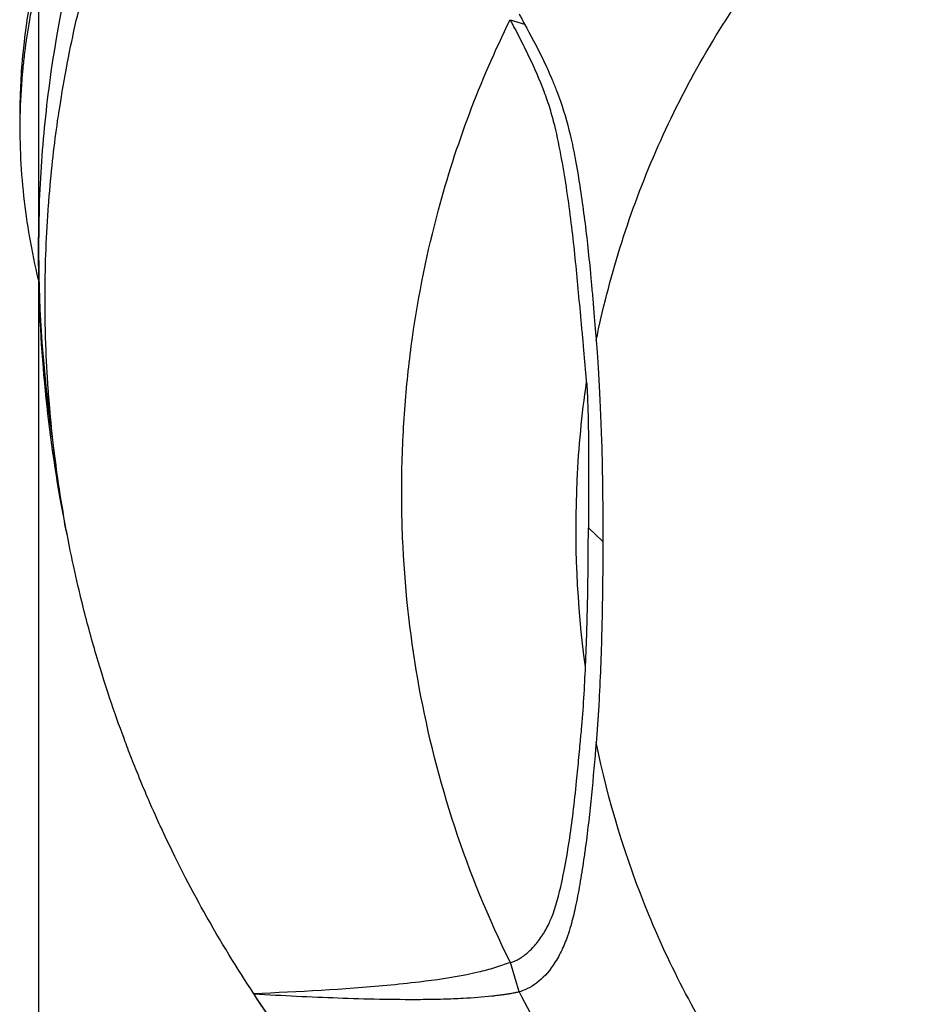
# Model space of a CAD drawing. Header units: millimetres. Extents: x 0 to 5219, y 0 to 2970.
# Tile 173 of 237: x 2733 to 2775, y 1515 to 1561. Entities that reach past the tile are written whole.
import ezdxf

# ---------------------------------------------------------------- set-up
doc = ezdxf.new("R2010")
doc.units = ezdxf.units.MM
doc.header["$LTSCALE"] = 0.2

# ---------------------------------------------------------------- blocks, each defined once
blk = doc.blocks.new('A$C04a8e599')
for p, q in [((-59, 829.7), (-59, 809.7)), ((-36.925, 820.523), (-36.251, 820.315)), ((-37.737, 818.794), (-37.737, 818.794)), ((-59.86, 815.434), (-59.86, 816.141)), ((-38.793, 816.229), (-38.793, 816.23)), ((-40.341, 811.392), (-40.341, 811.392)), ((-59, 809.7), (-59, 746.5)), ((-58.989, 808.275), (-58.989, 808.275)), ((-33.265, 796.735), (-32.586, 796.108)), ((-41.464, 790.993), (-41.464, 790.992)), ((-41.459, 790.96), (-41.459, 790.96)), ((-36.509, 775.019), (-36.916, 776.394)), ((-48.916, 774.917), (-48.924, 774.939))]:
    blk.add_line(p, q)
for radius, start, end in [(59, 178.09595, 180), (59, 180.17099, 188.15054), (41.725, 185.7409, 185.742), (42.5, 189.9856, 189.9857), (59, 188.71793, 188.71853)]:
    blk.add_arc((0, 809.7), radius, start, end)
blk.add_ellipse((28.277, 805.003), major_axis=(67.387, 24), ratio=0.819109, start_param=3.252927, end_param=3.398786)
for points, knots in [([(-58.489, 801.977), (-58.827, 804.544), (-58.998, 807.121), (-58.999, 809.698), (-59, 811.098), (-58.951, 812.498), (-58.852, 813.897), (-58.753, 815.295), (-58.604, 816.691), (-58.404, 818.084), (-58.005, 820.87), (-57.403, 823.641), (-56.595, 826.382), (-55.786, 829.123), (-54.776, 831.835), (-53.546, 834.497), (-52.931, 835.827), (-52.261, 837.145), (-51.534, 838.448), (-50.807, 839.75), (-50.023, 841.036), (-49.181, 842.303)], [-0.615061, -0.615061, -0.615061, -0.615061, -0.5, -0.5, -0.5, -0.4375, -0.4375, -0.4375, -0.375, -0.375, -0.375, -0.25, -0.25, -0.25, -0.125, -0.125, -0.125, -0.0625, -0.0625, -0.0625, 0, 0, 0, 0]), ([(-48.924, 774.939), (-49.7, 776.11), (-50.489, 777.39), (-51.266, 778.783), (-51.892, 779.906), (-52.574, 781.214), (-53.269, 782.717), (-53.351, 782.895), (-53.529, 783.278), (-53.786, 783.87), (-53.893, 784.115), (-54.014, 784.395), (-54.146, 784.712), (-54.49, 785.536), (-54.749, 786.208), (-54.942, 786.724), (-55.339, 787.783), (-55.814, 789.137), (-56.302, 790.794), (-56.537, 791.591), (-56.752, 792.387), (-56.95, 793.179), (-57.094, 793.758), (-57.229, 794.336), (-57.354, 794.912), (-57.654, 796.291), (-57.902, 797.676), (-58.101, 799.065), (-58.173, 799.566), (-58.251, 800.162), (-58.329, 800.851), (-58.421, 801.668), (-58.474, 802.284), (-58.507, 802.697), (-58.528, 802.958), (-58.541, 803.139), (-58.549, 803.238), (-58.599, 803.935), (-58.636, 804.632), (-58.661, 805.33), (-58.695, 806.266), (-58.699, 806.964), (-58.699, 807.422), (-58.699, 807.444), (-58.699, 807.466), (-58.699, 807.488), (-58.698, 808.859), (-58.65, 810.221), (-58.553, 811.604), (-58.537, 811.831), (-58.519, 812.055), (-58.501, 812.276), (-58.395, 813.565), (-58.256, 814.738), (-58.108, 815.773), (-58.068, 816.047), (-58, 816.514), (-57.89, 817.17), (-57.855, 817.377), (-57.816, 817.603), (-57.772, 817.848), (-57.616, 818.712), (-57.473, 819.401), (-57.36, 819.916), (-57.029, 821.44), (-56.667, 822.808), (-56.308, 824.027), (-56.09, 824.764), (-55.843, 825.552), (-55.558, 826.392), (-55.372, 826.94), (-55.17, 827.508), (-54.949, 828.098), (-54.696, 828.774), (-54.431, 829.446), (-54.153, 830.114), (-53.874, 830.783), (-53.582, 831.449), (-53.276, 832.113), (-53.091, 832.514), (-52.909, 832.899), (-52.729, 833.265), (-52.205, 834.341), (-51.712, 835.268), (-51.275, 836.051), (-50.584, 837.291), (-49.809, 838.574), (-48.936, 839.894)], [-1, -1, -1, -1, -0.9375, -0.9375, -0.9375, -0.875, -0.875, -0.875, -0.8528979, -0.8528979, -0.8528979, -0.84375, -0.84375, -0.84375, -0.8125, -0.8125, -0.8125, -0.75, -0.75, -0.75, -0.7138981, -0.7138981, -0.7138981, -0.6875, -0.6875, -0.6875, -0.625, -0.625, -0.625, -0.5982143, -0.5982143, -0.5982143, -0.5763525, -0.5763525, -0.5763525, -0.5625, -0.5625, -0.5625, -0.53125, -0.53125, -0.53125, -0.5, -0.5, -0.5, -0.4990096, -0.4990096, -0.4990096, -0.4375, -0.4375, -0.4375, -0.4283694, -0.4283694, -0.4283694, -0.375, -0.375, -0.375, -0.3512462, -0.3512462, -0.3512462, -0.34375, -0.34375, -0.34375, -0.3125, -0.3125, -0.3125, -0.25, -0.25, -0.25, -0.2121786, -0.2121786, -0.2121786, -0.1875, -0.1875, -0.1875, -0.15625, -0.15625, -0.15625, -0.125, -0.125, -0.125, -0.1091039, -0.1091039, -0.1091039, -0.0625, -0.0625, -0.0625, 0, 0, 0, 0]), ([(-59.86, 816.141), (-59.86, 816.514), (-59.853, 816.888), (-59.821, 817.714), (-59.793, 818.167), (-59.746, 818.723), (-59.736, 818.826), (-59.708, 819.117), (-59.688, 819.305), (-59.614, 819.951), (-59.549, 820.411), (-59.433, 821.115), (-59.389, 821.363), (-59.326, 821.696), (-59.309, 821.782), (-59.282, 821.914), (-59.273, 821.957), (-59.244, 822.1), (-59.223, 822.201), (-59.17, 822.452), (-59.136, 822.608), (-59.068, 822.919), (-59.034, 823.068), (-59, 823.217)], [-4.8415923, -4.8415923, -4.8415923, -4.8415923, -4.7988656, -4.7988656, -4.7469126, -4.7469126, -4.7350389, -4.7350389, -4.7132784, -4.7132784, -4.660559, -4.660559, -4.6314054, -4.6314054, -4.6209621, -4.6209621, -4.6158095, -4.6158095, -4.6038241, -4.6038241, -4.5857751, -4.5857751, -4.5691755, -4.5691755, -4.5691755, -4.5691755]), ([(-59.006, 808.349), (-59.309, 809.677), (-59.55, 811.006), (-59.832, 813.588), (-59.885, 814.915), (-59.831, 816.901), (-59.79, 817.558), (-59.703, 818.471), (-59.674, 818.73), (-59.58, 819.495), (-59.505, 820), (-59.387, 820.665), (-59.358, 820.821), (-59.306, 821.088), (-59.284, 821.197), (-59.241, 821.41), (-59.219, 821.514), (-59.175, 821.722), (-59.151, 821.83), (-59.086, 822.128), (-59.044, 822.319), (-59, 822.51)], [0.3143858, 0.3143858, 0.3143858, 0.3143858, 0.3447473, 0.3447473, 0.3768428, 0.3768428, 0.3928613, 0.3928613, 0.3992061, 0.3992061, 0.4115742, 0.4115742, 0.4153435, 0.4153435, 0.4181398, 0.4181398, 0.4207138, 0.4207138, 0.4231441, 0.4231441, 0.4275759, 0.4275759, 0.4275759, 0.4275759]), ([(-32.897, 805.507), (-32.304, 808.409), (-31.423, 811.282), (-30.223, 814.088), (-29.024, 816.894), (-27.507, 819.633), (-25.65, 822.255)], [0, 0, 0, 0, 0.5000001, 0.5000001, 0.5000001, 1, 1, 1, 1]), ([(-36.509, 820.802), (-36.481, 820.748), (-36.452, 820.693), (-36.424, 820.639), (-36.367, 820.531), (-36.309, 820.423), (-36.251, 820.315)], [-1, -1, -1, -1, -0.667725, -0.667725, -0.667725, 0, 0, 0, 0]), ([(-36.916, 776.394), (-37.945, 778.477), (-38.81, 780.601), (-39.518, 782.75), (-40.226, 784.899), (-40.777, 787.074), (-41.178, 789.263), (-41.579, 791.452), (-41.831, 793.653), (-41.94, 795.86), (-41.994, 796.964), (-42.014, 798.06), (-41.997, 799.169), (-41.981, 800.277), (-41.929, 801.396), (-41.845, 802.477), (-41.762, 803.557), (-41.647, 804.599), (-41.499, 805.645), (-41.217, 807.638), (-40.812, 809.646), (-40.28, 811.624), (-39.874, 813.132), (-39.393, 814.632), (-38.835, 816.117), (-38.277, 817.602), (-37.641, 819.072), (-36.925, 820.523)], [0, 0, 0, 0, 0.1448174, 0.1448174, 0.1448174, 0.2896349, 0.2896349, 0.2896349, 0.4344523, 0.4344523, 0.4344523, 0.506861, 0.506861, 0.506861, 0.5792697, 0.5792697, 0.5792697, 0.6516784, 0.6516784, 0.6516784, 0.7896349, 0.7896349, 0.7896349, 0.8948175, 0.8948175, 0.8948175, 1, 1, 1, 1]), ([(-33.349, 803.561), (-33.356, 803.647), (-33.362, 803.733), (-33.369, 803.819), (-33.405, 804.291), (-33.444, 804.763), (-33.488, 805.237), (-33.509, 805.474), (-33.531, 805.711), (-33.555, 805.949), (-33.579, 806.186), (-33.6, 806.425), (-33.622, 806.663), (-33.666, 807.14), (-33.709, 807.619), (-33.755, 808.1), (-33.845, 809.062), (-33.942, 810.033), (-34.064, 811.017), (-34.125, 811.509), (-34.192, 812.005), (-34.267, 812.505), (-34.343, 813.005), (-34.425, 813.509), (-34.517, 814.019), (-34.609, 814.529), (-34.711, 815.044), (-34.84, 815.567), (-34.905, 815.829), (-34.977, 816.092), (-35.059, 816.358), (-35.141, 816.623), (-35.233, 816.891), (-35.335, 817.16), (-35.538, 817.7), (-35.778, 818.248), (-36.046, 818.808), (-36.18, 819.087), (-36.321, 819.37), (-36.468, 819.656), (-36.541, 819.799), (-36.616, 819.943), (-36.692, 820.088), (-36.768, 820.232), (-36.845, 820.378), (-36.925, 820.523)], [-1, -1, -1, -1, -0.983668, -0.983668, -0.983668, -0.894243, -0.894243, -0.894243, -0.849531, -0.849531, -0.849531, -0.804819, -0.804819, -0.804819, -0.715395, -0.715395, -0.715395, -0.536546, -0.536546, -0.536546, -0.447122, -0.447122, -0.447122, -0.357697, -0.357697, -0.357697, -0.268273, -0.268273, -0.268273, -0.223561, -0.223561, -0.223561, -0.178849, -0.178849, -0.178849, -0.089424, -0.089424, -0.089424, -0.044712, -0.044712, -0.044712, -0.022356, -0.022356, -0.022356, 0, 0, 0, 0]), ([(-36.251, 820.315), (-35.992, 819.834), (-35.68, 819.271), (-35.294, 818.467), (-35.228, 818.326), (-35.094, 818.028), (-35.026, 817.871), (-34.89, 817.546), (-34.822, 817.377), (-34.694, 817.04), (-34.633, 816.872), (-34.365, 816.101), (-34.203, 815.519), (-33.991, 814.591), (-33.924, 814.255), (-33.785, 813.492), (-33.711, 813.035), (-33.579, 812.165), (-33.52, 811.744), (-33.407, 810.875), (-33.355, 810.441), (-33.258, 809.56), (-33.212, 809.11), (-33.146, 808.427), (-33.124, 808.189), (-33.081, 807.707), (-33.06, 807.461), (-32.993, 806.676), (-32.95, 806.152), (-32.908, 805.634), (-32.902, 805.562), (-32.897, 805.507)], [0, 0, 0, 0, 0.166642, 0.166642, 0.202724, 0.202724, 0.243109, 0.243109, 0.287119, 0.287119, 0.331501, 0.331501, 0.492861, 0.492861, 0.584529, 0.584529, 0.704765, 0.704765, 0.820318, 0.820318, 0.936351, 0.936351, 1.057692, 1.057692, 1.122476, 1.122476, 1.189603, 1.189603, 1.342252, 1.342252, 1.371829, 1.371829, 1.371829, 1.371829]), ([(-57.62, 796.208), (-57.752, 796.841), (-57.874, 797.474), (-57.986, 798.108), (-58.663, 801.935), (-59, 805.808), (-59, 809.7)], [0.9284857, 0.9284857, 0.9284857, 0.9284857, 0.93864943, 0.93864943, 0.93864943, 1, 1, 1, 1]), ([(-32.897, 805.507), (-32.828, 804.642), (-32.718, 803.046), (-32.602, 799.243), (-32.585, 797.675), (-32.586, 796.108)], [-1.613582, -1.613582, -1.613582, -1.613582, -0.664785, -0.664785, 0, 0, 0, 0]), ([(-33.397, 790.241), (-33.799, 793.145), (-33.921, 796.068), (-33.786, 798.976), (-33.715, 800.505), (-33.571, 802.035), (-33.349, 803.56)], [0, 0, 0, 0, 0.6554797, 0.6554797, 0.6554797, 0.9999911, 0.9999911, 0.9999911, 0.9999911]), ([(-33.349, 803.561), (-33.339, 803.419), (-33.33, 803.277), (-33.316, 803.015), (-33.308, 802.866), (-33.29, 802.42), (-33.282, 802.11), (-33.263, 801.287), (-33.258, 800.718), (-33.252, 798.956), (-33.263, 797.82), (-33.265, 796.735)], [-0.8953646, -0.8953646, -0.8953646, -0.8953646, -0.8317746, -0.8317746, -0.7780659, -0.7780659, -0.6796619, -0.6796619, -0.4602492, -0.4602492, 0, 0, 0, 0]), ([(-33.397, 790.241), (-33.385, 790.512), (-33.374, 790.782), (-33.355, 791.304), (-33.345, 791.577), (-33.32, 792.406), (-33.306, 792.947), (-33.275, 794.57), (-33.265, 795.653), (-33.265, 796.735)], [0.000001, 0.000001, 0.000001, 0.000001, 0.1148104, 0.1148104, 0.2214345, 0.2214345, 0.4221153, 0.4221153, 0.823475, 0.823475, 0.823475, 0.823475]), ([(-32.586, 796.108), (-32.587, 794.541), (-32.606, 792.974), (-32.663, 791.015), (-32.676, 790.624), (-32.716, 789.6), (-32.742, 789.052), (-32.792, 788.176), (-32.81, 787.883), (-32.841, 787.433), (-32.852, 787.289), (-32.873, 787.002), (-32.884, 786.856), (-32.897, 786.709)], [-1.142804, -1.142804, -1.142804, -1.142804, -0.592912, -0.592912, -0.45543, -0.45543, -0.23364, -0.23364, -0.121763, -0.121763, -0.062324, -0.062324, -0.00003, -0.00003, -0.00003, -0.00003]), ([(-36.916, 776.394), (-36.865, 776.407), (-36.814, 776.423), (-36.713, 776.464), (-36.661, 776.488), (-36.576, 776.532), (-36.541, 776.551), (-36.361, 776.658), (-36.216, 776.766), (-35.98, 776.976), (-35.884, 777.075), (-35.657, 777.331), (-35.529, 777.499), (-35.38, 777.729), (-35.347, 777.781), (-35.238, 777.964), (-35.166, 778.099), (-35.062, 778.319), (-35.027, 778.401), (-34.782, 778.998), (-34.636, 779.574), (-34.47, 780.339), (-34.434, 780.518), (-34.313, 781.138), (-34.235, 781.587), (-34.095, 782.5), (-34.033, 782.959), (-33.918, 783.903), (-33.865, 784.391), (-33.796, 785.073), (-33.777, 785.267), (-33.741, 785.634), (-33.724, 785.809), (-33.669, 786.395), (-33.639, 786.721), (-33.607, 787.06), (-33.595, 787.182), (-33.503, 788.195), (-33.437, 789.362), (-33.397, 790.241)], [-1.416337, -1.416337, -1.416337, -1.416337, -1.398932, -1.398932, -1.380652, -1.380652, -1.367794, -1.367794, -1.313038, -1.313038, -1.272781, -1.272781, -1.213268, -1.213268, -1.196077, -1.196077, -1.154545, -1.154545, -1.130465, -1.130465, -0.980623, -0.980623, -0.935487, -0.935487, -0.825371, -0.825371, -0.71547, -0.71547, -0.6014, -0.6014, -0.556109, -0.556109, -0.516092, -0.516092, -0.424444, -0.424444, -0.373187, -0.373187, 0, 0, 0, 0]), ([(-32.897, 786.709), (-33.037, 785.052), (-33.187, 783.414), (-33.425, 781.615), (-33.454, 781.406), (-33.54, 780.818), (-33.601, 780.438), (-33.7, 779.872), (-33.733, 779.691), (-33.802, 779.332), (-33.838, 779.154), (-33.94, 778.684), (-34.009, 778.396), (-34.137, 777.95), (-34.187, 777.79), (-34.285, 777.51), (-34.331, 777.39), (-34.429, 777.152), (-34.481, 777.034), (-34.649, 776.69), (-34.774, 776.472), (-35.137, 775.941), (-35.396, 775.655), (-35.95, 775.24), (-36.29, 775.079), (-36.509, 775.019)], [0, 0, 0, 0, 0.704884, 0.704884, 0.798881, 0.798881, 0.96881, 0.96881, 1.049234, 1.049234, 1.129494, 1.129494, 1.263271, 1.263271, 1.33961, 1.33961, 1.39992, 1.39992, 1.461242, 1.461242, 1.58275, 1.58275, 1.779675, 1.779675, 1.957146, 1.957146, 1.957146, 1.957146]), ([(-26.3, 770.905), (-27.97, 773.396), (-29.343, 775.985), (-30.435, 778.632), (-31.527, 781.278), (-32.34, 783.981), (-32.897, 786.709)], [0, 0, 0, 0, 0.5000002, 0.5000002, 0.5000002, 0.9999945, 0.9999945, 0.9999945, 0.9999945]), ([(-36.916, 776.394), (-37.044, 776.353), (-37.172, 776.31), (-37.41, 776.231), (-37.527, 776.191), (-37.911, 776.072), (-38.163, 776.004), (-38.602, 775.899), (-38.778, 775.86), (-39.67, 775.68), (-40.419, 775.575), (-41.676, 775.425), (-42.184, 775.372), (-44.705, 775.135), (-46.831, 775.019), (-48.924, 774.939)], [-2.328232, -2.328232, -2.328232, -2.328232, -2.236921, -2.236921, -2.146631, -2.146631, -1.979175, -1.979175, -1.86867, -1.86867, -1.427637, -1.427637, -1.135586, -1.135586, -0.000019, -0.000019, -0.000019, -0.000019]), ([(-36.509, 775.019), (-36.554, 775.008), (-36.647, 774.989), (-36.68, 774.982), (-36.685, 774.981), (-36.771, 774.963), (-36.842, 774.951), (-36.923, 774.937), (-36.944, 774.933), (-37.017, 774.921), (-37.069, 774.913), (-37.189, 774.895), (-37.259, 774.885), (-37.427, 774.863), (-37.521, 774.851), (-37.671, 774.833), (-37.725, 774.827), (-38.221, 774.772), (-38.667, 774.737), (-39.428, 774.697), (-39.734, 774.685), (-40.402, 774.666), (-40.778, 774.661), (-42.379, 774.651), (-43.711, 774.682), (-46.265, 774.775), (-47.571, 774.839), (-48.916, 774.917)], [-2.292528, -2.292528, -2.292528, -2.292528, -2.286102, -2.286102, -2.268778, -2.268778, -2.21392, -2.21392, -2.200352, -2.200352, -2.166284, -2.166284, -2.122718, -2.122718, -2.066862, -2.066862, -2.035032, -2.035032, -1.780722, -1.780722, -1.611184, -1.611184, -1.416336, -1.416336, -0.709611, -0.709611, -0.000052, -0.000052, -0.000052, -0.000052]), ([(-18.15, 751.483), (-18.369, 751.551), (-18.588, 751.628), (-18.805, 751.705), (-18.914, 751.743), (-19.023, 751.782), (-19.131, 751.82), (-19.239, 751.858), (-19.347, 751.895), (-19.455, 751.933), (-19.886, 752.085), (-20.313, 752.243), (-20.737, 752.407), (-21.585, 752.733), (-22.419, 753.08), (-23.238, 753.439), (-24.058, 753.799), (-24.864, 754.168), (-25.655, 754.547), (-26.446, 754.927), (-27.223, 755.318), (-27.985, 755.725), (-28.366, 755.928), (-28.743, 756.136), (-29.116, 756.348), (-29.303, 756.454), (-29.488, 756.564), (-29.672, 756.673), (-29.857, 756.783), (-30.04, 756.893), (-30.222, 757.004), (-30.952, 757.448), (-31.668, 757.904), (-32.368, 758.37), (-33.768, 759.304), (-35.109, 760.28), (-36.39, 761.295), (-38.951, 763.323), (-41.271, 765.502), (-43.353, 767.788), (-44.394, 768.931), (-45.376, 770.1), (-46.302, 771.291), (-47.228, 772.482), (-48.099, 773.699), (-48.916, 774.917)], [0, 0, 0, 0, 0.015625, 0.015625, 0.015625, 0.023438, 0.023438, 0.023438, 0.03125, 0.03125, 0.03125, 0.0625, 0.0625, 0.0625, 0.125, 0.125, 0.125, 0.1875, 0.1875, 0.1875, 0.25, 0.25, 0.25, 0.28125, 0.28125, 0.28125, 0.296875, 0.296875, 0.296875, 0.3125, 0.3125, 0.3125, 0.375, 0.375, 0.375, 0.5, 0.5, 0.5, 0.75, 0.75, 0.75, 0.875, 0.875, 0.875, 1, 1, 1, 1]), ([(48.732, 774.64), (46.901, 771.864), (44.857, 769.267), (42.603, 766.853), (42.512, 766.756), (42.421, 766.659), (42.329, 766.562), (39.71, 763.796), (36.772, 761.245), (33.652, 759.039), (33.555, 758.97), (33.458, 758.902), (33.36, 758.834), (30.198, 756.627), (26.847, 754.753), (23.308, 753.21), (23.233, 753.178), (23.158, 753.145), (23.082, 753.113), (19.489, 751.566), (15.699, 750.371), (11.886, 749.579), (11.854, 749.572), (11.822, 749.565), (11.79, 749.559), (7.944, 748.766), (4.031, 748.36), (0.049, 748.357), (0.024, 748.357), (0, 748.357), (-0.025, 748.357), (-3.983, 748.359), (-7.892, 748.758), (-11.753, 749.551), (-11.832, 749.567), (-11.91, 749.584), (-11.989, 749.6), (-15.793, 750.398), (-19.507, 751.577), (-23.036, 753.093), (-23.155, 753.144), (-23.273, 753.195), (-23.39, 753.247), (-27.014, 754.832), (-30.499, 756.799), (-33.762, 759.117), (-36.859, 761.318), (-39.701, 763.79), (-42.288, 766.518), (-42.412, 766.649), (-42.535, 766.78), (-42.658, 766.912), (-44.898, 769.318), (-46.96, 771.949), (-48.779, 774.713)], [0.1952757, 0.1952757, 0.1952757, 0.1952757, 0.2478794, 0.2478794, 0.2478794, 0.25, 0.25, 0.25, 0.3106171, 0.3106171, 0.3106171, 0.3125, 0.3125, 0.3125, 0.3737034, 0.3737034, 0.3737034, 0.375, 0.375, 0.375, 0.4369794, 0.4369794, 0.4369794, 0.4375, 0.4375, 0.4375, 0.5, 0.5, 0.5, 0.5003876, 0.5003876, 0.5003876, 0.5625, 0.5625, 0.5625, 0.5637682, 0.5637682, 0.5637682, 0.625, 0.625, 0.625, 0.6270506, 0.6270506, 0.6270506, 0.6901228, 0.6901228, 0.6901228, 0.75, 0.75, 0.75, 0.7528673, 0.7528673, 0.7528673, 0.8051833, 0.8051833, 0.8051833, 0.8051833])]:
    blk.add_open_spline(points, degree=3, knots=knots)
for points in [[(-59, 809.524), (-59, 809.583), (-59, 809.641), (-59, 809.7)], [(-58.189, 799.707), (-58.289, 800.464), (-58.389, 801.22), (-58.489, 801.977)], [(-48.921, 774.93), (-48.974, 775.012), (-49.027, 775.094), (-49.08, 775.176)]]:
    blk.add_open_spline(points, degree=3)

msp = doc.modelspace()

# ---------------------------------------------------------------- block references
msp.add_blockref('A$C04a8e599', (2793.105, 740.896))

doc.saveas('drawing.dxf')
